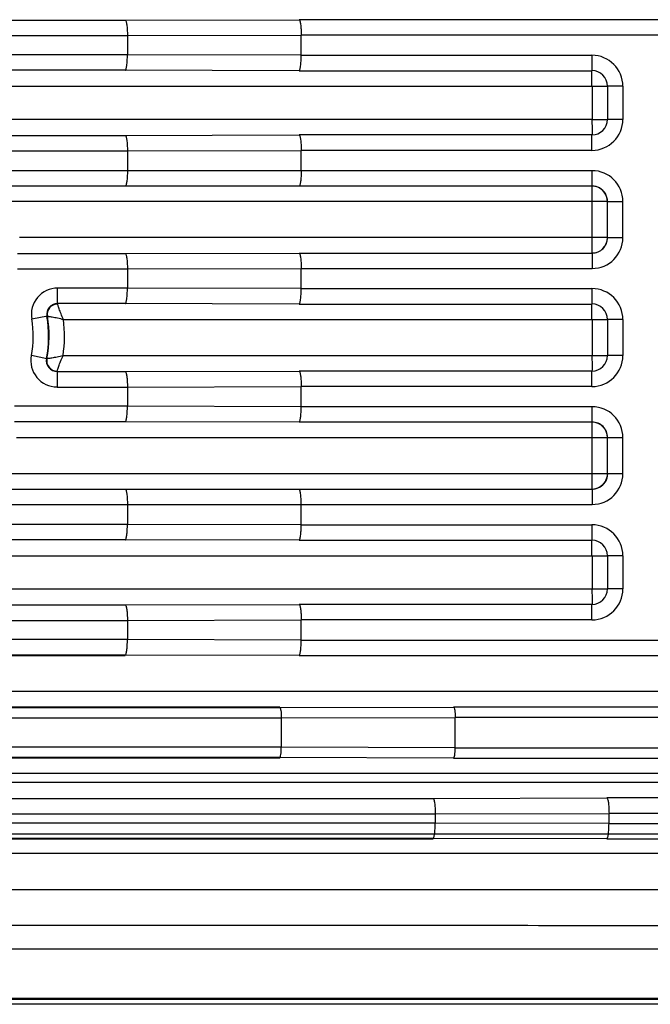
# Model space of a CAD drawing. Header units: millimetres. Extents: x 53 to 279, y 85 to 259.
# Tile 3 of 14: x 143 to 155, y 85 to 104. Entities that reach past the tile are written whole.
import ezdxf
from ezdxf.enums import TextEntityAlignment as Align

# ---------------------------------------------------------------- set-up
doc = ezdxf.new("R2010")
doc.units = ezdxf.units.MM
doc.header["$LTSCALE"] = 23.1
doc.layers.get('0').update_dxf_attribs({"linetype": 'CONTINUOUS'})
for name, color, linetype in [('00_COMPONENTS', 7, 'CONTINUOUS'), ('20_ALL_FEATURES', 7, 'CONTINUOUS'), ('51__DRAFT_DIMS', 7, 'CONTINUOUS')]:
    doc.layers.add(name, color=color, linetype=linetype)
doc.styles.get("Standard").update_dxf_attribs({"font": 'simfang.ttf'})
doc.dimstyles.new('DIMSTYLE_3', dxfattribs={"dimtxt": 3, "dimasz": 3, "dimexe": 2.5, "dimexo": 0.5, "dimgap": 0.75, "dimtad": 1, "dimdsep": 46, "dimtxsty": 'STANDARD', "dimblk": '_FILLED', "dimblk1": '_FILLED', "dimblk2": '_FILLED', "dimcen": 0.09, "dimclrt": 3, "dimazin": 2, "dimtp": 0.3, "dimtm": 0.3, "dimtfac": 1, "dimtofl": 0, "dimtmove": 0, "dimatfit": 3, "dimldrblk": '_FILLED', "dimfxl": 1, "dimtolj": 1, "dimarcsym": 0})

# ---------------------------------------------------------------- blocks, each defined once
blk = doc.blocks.new('_FILLED')
at = {"color": 0, "linetype": 'ByBlock'}
blk.add_solid([(0, 0), (-1, 0.1667), (-1, -0.1667)], dxfattribs=at)
blk = doc.blocks.new('*D8')
at = {"layer": '51__DRAFT_DIMS', "color": 4}
for p, q in [((141.485, 98.377), (141.485, 119.757)), ((186.485, 98.377), (186.485, 119.757)), ((141.485, 117.257), (163.985, 117.257)), ((186.485, 117.257), (163.985, 117.257))]:
    blk.add_line(p, q, dxfattribs=at)
at = {"layer": '51__DRAFT_DIMS', "color": 4, "xscale": 3, "yscale": 3, "zscale": 3, "rotation": 180}
blk.add_blockref('_FILLED', (141.485, 117.257), dxfattribs=at)
at = {"layer": '51__DRAFT_DIMS', "color": 4, "xscale": 3, "yscale": 3, "zscale": 3}
blk.add_blockref('_FILLED', (186.485, 117.257), dxfattribs=at)
at = {"layer": '51__DRAFT_DIMS', "color": 3}
blk.add_text('45', height=3, dxfattribs=at).set_placement((163.985, 118.007), align=Align.CENTER)

msp = doc.modelspace()

# ---------------------------------------------------------------- linework, layer by layer
at = {"layer": '00_COMPONENTS'}
for p, q in [((130.776, 104.059), (145.211, 104.059)), ((145.211, 104.059), (148.6, 104.068)), ((179.375, 104.068), (148.6, 104.068)), ((130.776, 103.759), (145.254, 103.759)), ((145.254, 103.759), (148.643, 103.768)), ((145.254, 103.759), (145.254, 103.384)), ((148.643, 103.375), (148.643, 103.768)), ((179.332, 103.768), (148.643, 103.768)), ((145.254, 103.384), (130.776, 103.384)), ((148.643, 103.375), (145.254, 103.384)), ((148.643, 103.375), (154.31, 103.375)), ((154.31, 103.375), (154.31, 103.075)), ((145.211, 103.084), (130.776, 103.084)), ((148.6, 103.075), (145.211, 103.084)), ((148.6, 103.075), (154.31, 103.075)), ((154.31, 102.774), (154.31, 103.074)), ((129.87, 102.774), (154.313, 102.774)), ((154.313, 102.774), (154.313, 102.125)), ((154.614, 102.772), (154.614, 102.128)), ((154.914, 102.772), (154.614, 102.772)), ((154.914, 102.772), (154.914, 102.128)), ((154.313, 102.125), (129.868, 102.125)), ((154.313, 102.128), (154.613, 102.128)), ((154.914, 102.128), (154.614, 102.128)), ((145.211, 101.815), (148.6, 101.824)), ((154.31, 101.824), (148.6, 101.824)), ((154.31, 101.524), (154.31, 101.824)), ((130.776, 101.815), (145.211, 101.815)), ((130.776, 101.515), (145.254, 101.515)), ((145.254, 101.515), (148.643, 101.524)), ((145.254, 101.515), (145.254, 101.128)), ((148.643, 101.128), (148.643, 101.524)), ((154.31, 101.524), (148.643, 101.524)), ((154.314, 101.128), (129.167, 101.128)), ((154.314, 100.828), (154.314, 101.128)), ((154.314, 100.828), (129.17, 100.828)), ((154.313, 99.525), (154.313, 100.828)), ((154.613, 100.528), (129.868, 100.528)), ((154.614, 99.824), (154.614, 100.528)), ((154.614, 100.528), (154.914, 100.528)), ((154.914, 99.824), (154.914, 100.528)), ((154.613, 99.825), (143.153, 99.825)), ((154.614, 99.824), (154.914, 99.824)), ((145.211, 99.515), (148.6, 99.524)), ((148.6, 99.524), (154.314, 99.524)), ((154.314, 99.524), (154.314, 99.224)), ((143.112, 99.515), (145.211, 99.515)), ((143.112, 99.215), (145.254, 99.215)), ((145.254, 99.215), (148.643, 99.224)), ((145.254, 99.215), (145.254, 98.84)), ((148.643, 98.831), (148.643, 99.224)), ((148.643, 99.224), (154.314, 99.224)), ((143.893, 98.54), (143.893, 98.84)), ((145.254, 98.84), (143.893, 98.84)), ((148.643, 98.831), (145.254, 98.84)), ((148.643, 98.831), (154.31, 98.831)), ((154.31, 98.831), (154.31, 98.531)), ((145.211, 98.54), (143.893, 98.54)), ((148.6, 98.531), (145.211, 98.54)), ((148.6, 98.531), (154.31, 98.531)), ((154.31, 98.23), (154.31, 98.53)), ((143.693, 98.293), (143.389, 98.239)), ((144.006, 98.23), (154.313, 98.23)), ((154.313, 98.23), (154.313, 97.525)), ((154.614, 98.228), (154.614, 97.528)), ((154.914, 98.228), (154.614, 98.228)), ((154.914, 98.228), (154.914, 97.528)), ((143.684, 97.467), (143.381, 97.527)), ((154.313, 97.525), (143.999, 97.525)), ((154.313, 97.528), (154.613, 97.528)), ((154.914, 97.528), (154.614, 97.528)), ((145.211, 97.215), (148.6, 97.224)), ((154.31, 97.224), (148.6, 97.224)), ((154.31, 96.924), (154.31, 97.224)), ((143.883, 97.215), (143.883, 96.915)), ((143.883, 97.215), (145.211, 97.215)), ((143.883, 96.915), (145.254, 96.915)), ((145.254, 96.915), (148.643, 96.924)), ((145.254, 96.915), (145.254, 96.54)), ((148.643, 96.531), (148.643, 96.924)), ((154.31, 96.924), (148.643, 96.924)), ((145.254, 96.54), (143.05, 96.54)), ((148.643, 96.531), (145.254, 96.54)), ((154.314, 96.531), (148.643, 96.531)), ((154.314, 96.231), (154.314, 96.531)), ((145.211, 96.24), (143.05, 96.24)), ((148.6, 96.231), (145.211, 96.24)), ((154.314, 96.231), (148.6, 96.231)), ((154.313, 94.928), (154.313, 96.23)), ((143.09, 95.93), (154.613, 95.93)), ((154.614, 95.228), (154.614, 95.931)), ((154.614, 95.931), (154.914, 95.931)), ((154.914, 95.228), (154.914, 95.931)), ((129.868, 95.228), (154.613, 95.228)), ((154.614, 95.228), (154.914, 95.228)), ((129.17, 94.928), (154.314, 94.928)), ((154.314, 94.928), (154.314, 94.628)), ((129.167, 94.628), (154.314, 94.628)), ((145.254, 94.628), (145.254, 94.24)), ((148.643, 94.231), (148.643, 94.628)), ((145.254, 94.24), (130.776, 94.24)), ((148.643, 94.231), (145.254, 94.24)), ((148.643, 94.231), (154.31, 94.231)), ((154.31, 94.231), (154.31, 93.931)), ((145.211, 93.94), (130.776, 93.94)), ((148.6, 93.931), (145.211, 93.94)), ((148.6, 93.931), (154.31, 93.931)), ((154.31, 93.63), (154.31, 93.93)), ((129.868, 93.63), (154.313, 93.63)), ((154.313, 93.63), (154.313, 92.981)), ((154.614, 93.628), (154.614, 92.983)), ((154.914, 93.628), (154.614, 93.628)), ((154.914, 93.628), (154.914, 92.983)), ((154.313, 92.981), (129.87, 92.981)), ((154.313, 92.983), (154.613, 92.983)), ((154.914, 92.983), (154.614, 92.983)), ((130.776, 92.671), (145.211, 92.671)), ((145.211, 92.671), (148.6, 92.68)), ((154.31, 92.68), (148.6, 92.68)), ((154.31, 92.38), (154.31, 92.68)), ((130.776, 92.371), (145.254, 92.371)), ((145.254, 92.371), (148.643, 92.38)), ((145.254, 92.371), (145.254, 91.996)), ((148.643, 91.987), (148.643, 92.38)), ((154.31, 92.38), (148.643, 92.38)), ((145.254, 91.995), (130.776, 91.995)), ((148.643, 91.987), (145.254, 91.996)), ((148.643, 91.987), (179.332, 91.987)), ((145.211, 91.683), (129.87, 91.683)), ((145.211, 91.695), (130.776, 91.695)), ((148.6, 91.687), (145.211, 91.695)), ((148.6, 91.687), (179.375, 91.687)), ((197.875, 90.981), (130.101, 90.983)), ((148.225, 90.683), (130.022, 90.683)), ((131.56, 90.673), (148.225, 90.672)), ((148.225, 90.672), (151.614, 90.681)), ((176.36, 90.68), (151.614, 90.681)), ((131.56, 90.473), (148.254, 90.472)), ((148.254, 90.472), (151.643, 90.481)), ((148.254, 90.472), (148.254, 89.898)), ((151.643, 89.889), (151.643, 90.481)), ((176.332, 90.48), (151.643, 90.481)), ((148.254, 89.898), (132.363, 89.898)), ((151.643, 89.889), (148.254, 89.898)), ((151.643, 89.889), (176.332, 89.888)), ((148.225, 89.687), (131.665, 89.688)), ((148.225, 89.698), (132.363, 89.698)), ((151.614, 89.689), (148.225, 89.698)), ((151.614, 89.689), (176.36, 89.688)), ((195.029, 89.386), (132.947, 89.388)), ((194.653, 89.212), (133.322, 89.214)), ((135.144, 88.904), (151.212, 88.904)), ((151.212, 88.904), (154.6, 88.912)), ((173.375, 88.912), (154.6, 88.912)), ((135.144, 88.604), (151.255, 88.604)), ((151.255, 88.603), (154.643, 88.612)), ((151.255, 88.603), (151.255, 88.423)), ((154.643, 88.415), (154.643, 88.612)), ((173.332, 88.612), (154.643, 88.612)), ((151.255, 88.423), (135.555, 88.423)), ((154.643, 88.415), (151.255, 88.423)), ((154.643, 88.415), (173.332, 88.415)), ((151.212, 88.123), (135.555, 88.123)), ((151.212, 88.111), (136.111, 88.111)), ((154.6, 88.115), (151.212, 88.123)), ((154.6, 88.115), (173.375, 88.115)), ((189.737, 87.832), (138.24, 87.832)), ((138.239, 87.132), (189.739, 87.132)), ((137.406, 85.976), (190.564, 85.976)), ((130.477, 84.994), (159.943, 84.994)), ((130.479, 85.016), (161, 85.016)), ((200.038, 84.893), (127.933, 84.893))]:
    msp.add_line(p, q, dxfattribs=at)
for centre, radius, start, end in [((154.31, 102.772), 0.604, 0, 90), ((154.31, 102.772), 0.304, 0, 90), ((154.31, 102.128), 0.604, 270, 360), ((154.31, 102.128), 0.304, 270, 360), ((154.314, 100.528), 0.6, 0.0025, 89.9996), ((154.313, 100.529), 0.298, 82.4353, 89.9753), ((154.312, 100.524), 0.304, 74.538, 82.4461), ((154.313, 99.825), 0.3, 270.0053, 359.9947), ((154.314, 99.824), 0.6, 270.0005, 359.9992), ((154.314, 99.824), 0.3, 269.9947, 0.0052), ((143.893, 98.328), 0.512, 90, 189.9439), ((154.31, 98.228), 0.604, 0, 90), ((143.893, 98.328), 0.212, 90, 189.9439), ((143.893, 98.328), 0.203, 90, 189.9439), ((154.31, 98.228), 0.304, 0, 90), ((141.48, 97.905), 1.938, 348.775, 9.9439), ((141.48, 97.905), 2.238, 348.775, 9.9439), ((141.48, 97.905), 2.247, 348.775, 9.9439), ((141.48, 97.905), 2.547, 351.4327, 7.3464), ((143.883, 97.428), 0.512, 168.775, 270), ((143.883, 97.428), 0.212, 168.775, 270), ((143.883, 97.428), 0.203, 168.775, 270), ((154.31, 97.528), 0.604, 270, 360), ((154.31, 97.528), 0.304, 270, 360), ((154.314, 95.931), 0.6, 0.0005, 89.9992), ((154.313, 95.93), 0.3, 0.0053, 89.9947), ((154.314, 95.931), 0.3, 359.9947, 90.0052), ((154.314, 95.228), 0.6, 270.0002, 359.9972), ((154.313, 95.226), 0.298, 270.0247, 277.5647), ((154.312, 95.231), 0.304, 277.554, 285.5168), ((154.313, 95.227), 0.3, 285.5078, 292.8157), ((154.31, 93.628), 0.604, 0, 90), ((154.31, 93.628), 0.304, 0, 90), ((154.31, 92.983), 0.604, 270, 360), ((154.31, 92.983), 0.304, 270, 360)]:
    msp.add_arc(centre, radius, start, end, dxfattribs=at)
for points, knots in [([(145.211, 104.059), (145.214, 104.059), (145.222, 104.051), (145.233, 104.022), (145.244, 103.961), (145.252, 103.869), (145.254, 103.798), (145.254, 103.759)], [0, 0, 0, 0, 0.033678, 0.095384, 0.310831, 0.62742, 1, 1, 1, 1]), ([(148.6, 104.068), (148.603, 104.068), (148.611, 104.06), (148.622, 104.031), (148.633, 103.969), (148.641, 103.877), (148.643, 103.806), (148.643, 103.768)], [0, 0, 0, 0, 0.03368, 0.095382, 0.310817, 0.627399, 1, 1, 1, 1]), ([(145.211, 103.084), (145.214, 103.084), (145.222, 103.092), (145.233, 103.122), (145.244, 103.183), (145.252, 103.275), (145.254, 103.346), (145.254, 103.384)], [0, 0, 0, 0, 0.033678, 0.095381, 0.310832, 0.627413, 1, 1, 1, 1]), ([(148.6, 103.075), (148.603, 103.075), (148.611, 103.084), (148.622, 103.113), (148.633, 103.174), (148.641, 103.266), (148.643, 103.337), (148.643, 103.375)], [0, 0, 0, 0, 0.033678, 0.095384, 0.310831, 0.62742, 1, 1, 1, 1]), ([(154.313, 102.772), (154.351, 102.772), (154.406, 102.774), (154.476, 102.774), (154.521, 102.774), (154.558, 102.774), (154.586, 102.774), (154.603, 102.774), (154.611, 102.772), (154.613, 102.772)], [0, 0, 0, 0, 0.380518, 0.552702, 0.703778, 0.828075, 0.921047, 0.979046, 1, 1, 1, 1]), ([(154.31, 102.125), (154.31, 102.087), (154.312, 102.032), (154.312, 101.961), (154.312, 101.916), (154.312, 101.88), (154.312, 101.852), (154.312, 101.835), (154.31, 101.827), (154.31, 101.825)], [0, 0, 0, 0, 0.380559, 0.552762, 0.703847, 0.828155, 0.921138, 0.979102, 1, 1, 1, 1]), ([(148.6, 101.824), (148.603, 101.824), (148.611, 101.816), (148.622, 101.786), (148.633, 101.725), (148.641, 101.633), (148.643, 101.562), (148.643, 101.524)], [0, 0, 0, 0, 0.03368, 0.095382, 0.310817, 0.627399, 1, 1, 1, 1]), ([(145.211, 101.815), (145.214, 101.815), (145.222, 101.807), (145.233, 101.778), (145.244, 101.717), (145.252, 101.624), (145.254, 101.554), (145.254, 101.515)], [0, 0, 0, 0, 0.033678, 0.095384, 0.310831, 0.62742, 1, 1, 1, 1]), ([(145.254, 101.128), (145.254, 101.089), (145.252, 101.018), (145.244, 100.926), (145.233, 100.865), (145.222, 100.836), (145.214, 100.828), (145.211, 100.828)], [0, 0, 0, 0, 0.374211, 0.691534, 0.906248, 0.967059, 1, 1, 1, 1]), ([(148.643, 101.128), (148.643, 101.089), (148.641, 101.018), (148.633, 100.926), (148.622, 100.865), (148.611, 100.836), (148.603, 100.828), (148.6, 100.828)], [0, 0, 0, 0, 0.374211, 0.691534, 0.906248, 0.967059, 1, 1, 1, 1]), ([(154.613, 100.528), (154.613, 100.591), (154.569, 100.723), (154.454, 100.8), (154.393, 100.817)], [0, 0, 0, 0, 0.499992, 1, 1, 1, 1]), ([(154.614, 100.528), (154.614, 100.581), (154.585, 100.688), (154.504, 100.766), (154.457, 100.791)], [0, 0, 0, 0, 0.50036, 1, 1, 1, 1]), ([(148.6, 99.524), (148.603, 99.524), (148.611, 99.516), (148.622, 99.486), (148.633, 99.425), (148.641, 99.333), (148.643, 99.262), (148.643, 99.224)], [0, 0, 0, 0, 0.03368, 0.095382, 0.310817, 0.627399, 1, 1, 1, 1]), ([(145.211, 99.515), (145.214, 99.515), (145.222, 99.507), (145.233, 99.478), (145.244, 99.417), (145.252, 99.324), (145.254, 99.254), (145.254, 99.215)], [0, 0, 0, 0, 0.033678, 0.095384, 0.310831, 0.62742, 1, 1, 1, 1]), ([(145.211, 98.54), (145.214, 98.54), (145.222, 98.548), (145.233, 98.577), (145.244, 98.639), (145.252, 98.731), (145.254, 98.802), (145.254, 98.84)], [0, 0, 0, 0, 0.033678, 0.095381, 0.310832, 0.627413, 1, 1, 1, 1]), ([(148.6, 98.531), (148.603, 98.531), (148.611, 98.54), (148.622, 98.569), (148.633, 98.63), (148.641, 98.722), (148.643, 98.793), (148.643, 98.831)], [0, 0, 0, 0, 0.033678, 0.095384, 0.310831, 0.62742, 1, 1, 1, 1]), ([(144.006, 98.23), (143.99, 98.266), (143.968, 98.32), (143.942, 98.389), (143.925, 98.435), (143.912, 98.473), (143.902, 98.501), (143.897, 98.52), (143.893, 98.528), (143.893, 98.53)], [0, 0, 0, 0, 0.370952, 0.541638, 0.693976, 0.821385, 0.917787, 0.978367, 1, 1, 1, 1]), ([(143.693, 98.293), (143.696, 98.293), (143.704, 98.291), (143.723, 98.29), (143.753, 98.285), (143.793, 98.279), (143.84, 98.271), (143.912, 98.256), (143.969, 98.242), (144.006, 98.23)], [0, 0, 0, 0, 0.021478, 0.081707, 0.177779, 0.304946, 0.457281, 0.628232, 1, 1, 1, 1]), ([(154.313, 98.228), (154.351, 98.228), (154.406, 98.23), (154.476, 98.23), (154.521, 98.23), (154.558, 98.23), (154.586, 98.23), (154.603, 98.23), (154.611, 98.228), (154.613, 98.228)], [0, 0, 0, 0, 0.380518, 0.552702, 0.703778, 0.828075, 0.921047, 0.979046, 1, 1, 1, 1]), ([(143.999, 97.525), (143.961, 97.514), (143.904, 97.501), (143.831, 97.487), (143.784, 97.479), (143.744, 97.474), (143.714, 97.469), (143.695, 97.469), (143.687, 97.467), (143.684, 97.467)], [0, 0, 0, 0, 0.371394, 0.542282, 0.694657, 0.821939, 0.918151, 0.978485, 1, 1, 1, 1]), ([(143.883, 97.225), (143.883, 97.227), (143.887, 97.236), (143.892, 97.254), (143.902, 97.283), (143.916, 97.321), (143.933, 97.366), (143.96, 97.435), (143.982, 97.489), (143.999, 97.525)], [0, 0, 0, 0, 0.02168, 0.082379, 0.178931, 0.306466, 0.458842, 0.629454, 1, 1, 1, 1]), ([(154.31, 97.525), (154.31, 97.487), (154.312, 97.432), (154.312, 97.361), (154.312, 97.316), (154.312, 97.28), (154.312, 97.252), (154.312, 97.235), (154.31, 97.227), (154.31, 97.225)], [0, 0, 0, 0, 0.380559, 0.552762, 0.703847, 0.828155, 0.921138, 0.979102, 1, 1, 1, 1]), ([(148.6, 97.224), (148.603, 97.224), (148.611, 97.216), (148.622, 97.186), (148.633, 97.125), (148.641, 97.033), (148.643, 96.962), (148.643, 96.924)], [0, 0, 0, 0, 0.03368, 0.095382, 0.310817, 0.627399, 1, 1, 1, 1]), ([(145.211, 97.215), (145.214, 97.215), (145.222, 97.207), (145.233, 97.178), (145.244, 97.117), (145.252, 97.024), (145.254, 96.954), (145.254, 96.915)], [0, 0, 0, 0, 0.033678, 0.095384, 0.310831, 0.62742, 1, 1, 1, 1]), ([(145.211, 96.24), (145.214, 96.24), (145.222, 96.248), (145.233, 96.277), (145.244, 96.339), (145.252, 96.431), (145.254, 96.502), (145.254, 96.54)], [0, 0, 0, 0, 0.033678, 0.095381, 0.310832, 0.627413, 1, 1, 1, 1]), ([(148.6, 96.231), (148.603, 96.231), (148.611, 96.24), (148.622, 96.269), (148.633, 96.33), (148.641, 96.422), (148.643, 96.493), (148.643, 96.531)], [0, 0, 0, 0, 0.033678, 0.095384, 0.310831, 0.62742, 1, 1, 1, 1]), ([(154.613, 95.228), (154.613, 95.17), (154.578, 95.052), (154.482, 94.974), (154.429, 94.951)], [0, 0, 0, 0, 0.500093, 1, 1, 1, 1]), ([(154.457, 94.964), (154.504, 94.99), (154.585, 95.067), (154.614, 95.175), (154.614, 95.228)], [0, 0, 0, 0, 0.499896, 1, 1, 1, 1]), ([(145.211, 94.928), (145.214, 94.928), (145.222, 94.92), (145.233, 94.891), (145.244, 94.83), (145.252, 94.737), (145.254, 94.666), (145.254, 94.628)], [0, 0, 0, 0, 0.032941, 0.093751, 0.308466, 0.625789, 1, 1, 1, 1]), ([(148.643, 94.628), (148.643, 94.666), (148.641, 94.737), (148.633, 94.83), (148.622, 94.891), (148.611, 94.92), (148.603, 94.928), (148.6, 94.928)], [0, 0, 0, 0, 0.374211, 0.691534, 0.906249, 0.967059, 1, 1, 1, 1]), ([(145.211, 93.94), (145.214, 93.94), (145.222, 93.948), (145.233, 93.977), (145.244, 94.039), (145.252, 94.131), (145.254, 94.202), (145.254, 94.24)], [0, 0, 0, 0, 0.033678, 0.095381, 0.310832, 0.627413, 1, 1, 1, 1]), ([(148.6, 93.931), (148.603, 93.931), (148.611, 93.94), (148.622, 93.969), (148.633, 94.03), (148.641, 94.122), (148.643, 94.193), (148.643, 94.231)], [0, 0, 0, 0, 0.033678, 0.095384, 0.310831, 0.62742, 1, 1, 1, 1]), ([(154.313, 93.628), (154.351, 93.628), (154.406, 93.63), (154.476, 93.63), (154.521, 93.63), (154.558, 93.63), (154.586, 93.63), (154.603, 93.63), (154.611, 93.628), (154.613, 93.628)], [0, 0, 0, 0, 0.380518, 0.552702, 0.703778, 0.828075, 0.921047, 0.979046, 1, 1, 1, 1]), ([(154.31, 92.981), (154.31, 92.943), (154.312, 92.887), (154.312, 92.817), (154.312, 92.772), (154.312, 92.735), (154.312, 92.708), (154.312, 92.69), (154.31, 92.683), (154.31, 92.681)], [0, 0, 0, 0, 0.380559, 0.552762, 0.703847, 0.828155, 0.921138, 0.979102, 1, 1, 1, 1]), ([(145.211, 92.671), (145.214, 92.671), (145.222, 92.662), (145.233, 92.633), (145.244, 92.572), (145.252, 92.48), (145.254, 92.409), (145.254, 92.371)], [0, 0, 0, 0, 0.033678, 0.095384, 0.310831, 0.62742, 1, 1, 1, 1]), ([(148.6, 92.68), (148.603, 92.679), (148.611, 92.671), (148.622, 92.642), (148.633, 92.581), (148.641, 92.489), (148.643, 92.418), (148.643, 92.38)], [0, 0, 0, 0, 0.03368, 0.095382, 0.310817, 0.627399, 1, 1, 1, 1]), ([(145.211, 91.695), (145.214, 91.696), (145.222, 91.704), (145.233, 91.733), (145.244, 91.794), (145.252, 91.886), (145.254, 91.957), (145.254, 91.995)], [0, 0, 0, 0, 0.033678, 0.095381, 0.310832, 0.627413, 1, 1, 1, 1]), ([(148.6, 91.687), (148.603, 91.687), (148.611, 91.695), (148.622, 91.724), (148.633, 91.786), (148.641, 91.878), (148.643, 91.949), (148.643, 91.987)], [0, 0, 0, 0, 0.033678, 0.095384, 0.310831, 0.62742, 1, 1, 1, 1]), ([(148.225, 90.672), (148.228, 90.672), (148.233, 90.666), (148.24, 90.647), (148.247, 90.606), (148.253, 90.545), (148.254, 90.497), (148.254, 90.472)], [0, 0, 0, 0, 0.033677, 0.095384, 0.310851, 0.627434, 1, 1, 1, 1]), ([(151.614, 90.681), (151.616, 90.681), (151.622, 90.675), (151.629, 90.656), (151.636, 90.615), (151.642, 90.553), (151.643, 90.506), (151.643, 90.481)], [0, 0, 0, 0, 0.033677, 0.095381, 0.310852, 0.627422, 1, 1, 1, 1]), ([(148.225, 89.698), (148.227, 89.698), (148.233, 89.703), (148.24, 89.723), (148.247, 89.763), (148.253, 89.825), (148.254, 89.872), (148.254, 89.898)], [0, 0, 0, 0, 0.033677, 0.095381, 0.310852, 0.627422, 1, 1, 1, 1]), ([(151.614, 89.689), (151.616, 89.689), (151.622, 89.694), (151.629, 89.714), (151.636, 89.755), (151.642, 89.816), (151.643, 89.863), (151.643, 89.889)], [0, 0, 0, 0, 0.033675, 0.095383, 0.310867, 0.627442, 1, 1, 1, 1]), ([(151.212, 88.904), (151.215, 88.903), (151.223, 88.895), (151.234, 88.866), (151.245, 88.805), (151.253, 88.713), (151.255, 88.642), (151.255, 88.603)], [0, 0, 0, 0, 0.033678, 0.095384, 0.310831, 0.62742, 1, 1, 1, 1]), ([(154.6, 88.912), (154.603, 88.912), (154.611, 88.904), (154.622, 88.875), (154.633, 88.813), (154.641, 88.721), (154.643, 88.65), (154.643, 88.612)], [0, 0, 0, 0, 0.03368, 0.095382, 0.310817, 0.627399, 1, 1, 1, 1]), ([(151.212, 88.123), (151.215, 88.123), (151.223, 88.132), (151.234, 88.161), (151.245, 88.222), (151.253, 88.314), (151.255, 88.385), (151.255, 88.423)], [0, 0, 0, 0, 0.033678, 0.095381, 0.310832, 0.627413, 1, 1, 1, 1]), ([(154.6, 88.115), (154.603, 88.115), (154.611, 88.123), (154.622, 88.152), (154.633, 88.213), (154.641, 88.305), (154.643, 88.376), (154.643, 88.415)], [0, 0, 0, 0, 0.033678, 0.095384, 0.310831, 0.62742, 1, 1, 1, 1]), ([(137.102, 86.462), (137.376, 86.433), (137.931, 86.431), (138.759, 86.432), (139.588, 86.432), (140.417, 86.432), (141.247, 86.431), (142.352, 86.431), (143.734, 86.432), (145.393, 86.432), (147.051, 86.432), (148.709, 86.432), (150.92, 86.432), (153.684, 86.431), (157.001, 86.431), (160.318, 86.431), (163.635, 86.432), (166.951, 86.432), (171.374, 86.432), (176.902, 86.431), (183.535, 86.431), (187.957, 86.431), (190.168, 86.431)], [0, 0, 0, 0, 0.015616, 0.031244, 0.046868, 0.062492, 0.078116, 0.093741, 0.124992, 0.156243, 0.187493, 0.218744, 0.249994, 0.312495, 0.374995, 0.437495, 0.499995, 0.562496, 0.624997, 0.749999, 0.875, 1, 1, 1, 1])]:
    msp.add_open_spline(points, degree=3, knots=knots, dxfattribs=at)
for points in [[(154.457, 100.791), (154.414, 100.815), (154.363, 100.828), (154.314, 100.828)], [(154.314, 94.928), (154.363, 94.928), (154.414, 94.941), (154.457, 94.964)]]:
    msp.add_open_spline(points, degree=3, dxfattribs=at)
at = {"layer": '20_ALL_FEATURES'}
msp.add_line((133.371, 88.212), (194.599, 88.212), dxfattribs=at)

# ---------------------------------------------------------------- dimensions: what is measured, and where the dimension line sits
at = {"layer": '51__DRAFT_DIMS', "color": 4}
dim = msp.add_linear_dim(base=(186.485, 117.257), p1=(141.485, 97.877), p2=(186.485, 97.877), dimstyle='DIMSTYLE_3', dxfattribs=at)
dim.commit()
dim.dimension.update_dxf_attribs({"geometry": '*D8', "text_midpoint": (163.894, 117.257), "dimtype": 160})

doc.saveas('drawing.dxf')
